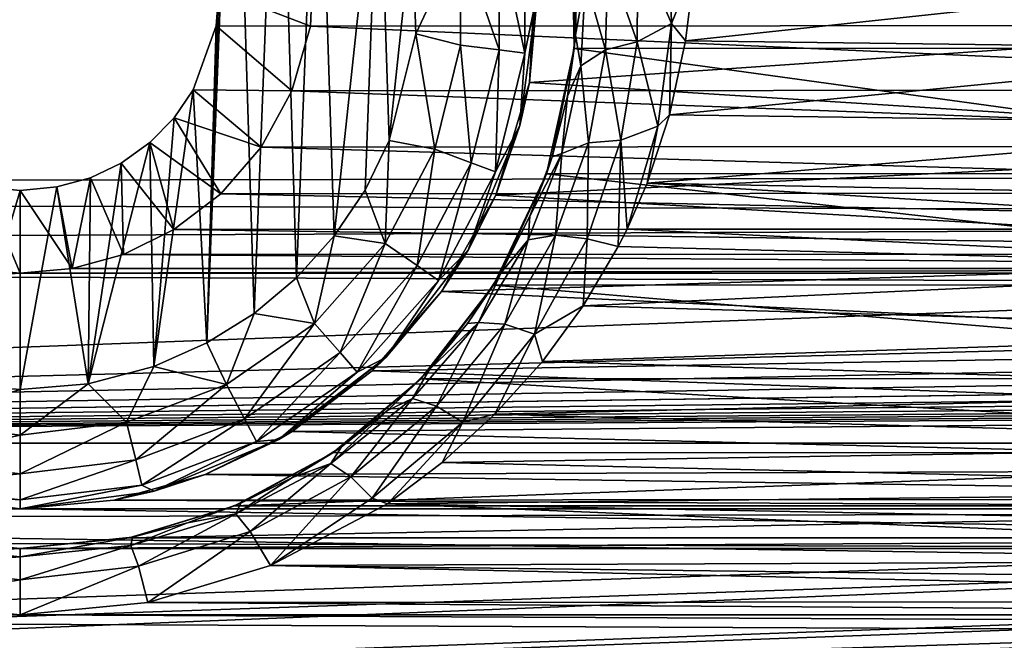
# Model space of a CAD drawing. Header units: metres. Extents: x -95 to 103, y -12 to 12.
# Tile 94 of 256: x -79.2 to -76.73, y 5.51 to 7.07. Entities that reach past the tile are written whole.
import ezdxf

# ---------------------------------------------------------------- set-up
doc = ezdxf.new("R2010")
doc.units = ezdxf.units.M
doc.layers.add('solid_P74500', color=7, linetype='CONTINUOUS')
doc.layers.add('solid_P74500_01', color=7, linetype='CONTINUOUS')

msp = doc.modelspace()

# ---------------------------------------------------------------- linework, layer by layer
at = {"layer": 'solid_P74500'}
for points in [[(-12.2, 5.05, 0.5), (-11.7, 9.776363, 0.5), (-88, 9.776363, 0.5)], [(-12.2, 5.05, 0.5), (-88, 9.776363, 0.5), (-88, 5.05, 0.5)], [(-78.663017, 7.983215, -11.8), (-78.731499, 6.257416, -11.8), (-78.700722, 7.142048, -11.8)], [(-78.663017, 7.983215, -11.8), (-78.611977, 6.331459, -11.8), (-78.731499, 6.257416, -11.8)], [(-78.663017, 7.983215, -11.8), (-78.550758, 7.900564, -11.8), (-78.611977, 6.331459, -11.8)], [(-78.550758, 7.900564, -11.8), (-78.505363, 6.420703, -11.8), (-78.611977, 6.331459, -11.8)], [(-78.550758, 7.900564, -11.8), (-78.451889, 7.80319, -11.8), (-78.505363, 6.420703, -11.8)], [(-78.451889, 7.80319, -11.8), (-78.411118, 6.52597, -11.8), (-78.505363, 6.420703, -11.8)], [(-78.451889, 7.80319, -11.8), (-78.298904, 7.573346, -11.8), (-78.411118, 6.52597, -11.8)], [(-84.20311, 5.444916, -1.8), (-85.675003, 7.792304, -1.8), (-14.325, 7.792304, -1.8)], [(-83.957001, 5.406663, -1.8), (-84.20311, 5.444916, -1.8), (-14.325, 7.792304, -1.8)], [(-83.736336, 5.295372, -1.8), (-83.957001, 5.406663, -1.8), (-14.325, 7.792304, -1.8)], [(-83.736336, 5.295372, -1.8), (-14.325, 7.792304, -1.8), (-79.20311, 5.444916, -1.8)], [(-78.957001, 5.406663, -1.8), (-79.20311, 5.444916, -1.8), (-14.325, 7.792304, -1.8)], [(-78.736336, 5.295372, -1.8), (-78.957001, 5.406663, -1.8), (-14.325, 7.792304, -1.8)], [(-78.736336, 5.295372, -1.8), (-14.325, 7.792304, -1.8), (-74.20311, 5.444916, -1.8)], [(92.5, 6.975814, 10.372194), (92.5, 7.752533, 9.805175), (-94.018356, 7.447287, 10.039319)], [(-78.298904, 7.573346, -11.8), (-78.333122, 6.641509, -11.8), (-78.411118, 6.52597, -11.8)], [(-78.298904, 7.573346, -11.8), (-78.272682, 6.76642, -11.8), (-78.333122, 6.641509, -11.8)], [(-78.298904, 7.573346, -11.8), (-78.214638, 7.310327, -11.8), (-78.272682, 6.76642, -11.8)], [(92.5, 6.975814, 10.372194), (-94.018356, 7.447287, 10.039319), (-94.018356, 6.639937, 10.59062)], [(-75.592743, 6.998838, -9.125035), (-75.586349, 7.334234, -8.857709), (-77.813553, 7.333337, -8.858451)], [(-75.592743, 6.998838, -9.125035), (-77.813553, 7.333337, -8.858451), (-77.807381, 6.99762, -9.125969)], [(-77.80423, 7.031255, -9.986495), (-77.807381, 6.99762, -9.125969), (-77.813553, 7.333337, -8.858451)], [(-77.80423, 7.031255, -9.986495), (-77.813553, 7.333337, -8.858451), (-77.800697, 7.184258, -9.852427)], [(-78.214638, 7.310327, -11.8), (-78.205719, 7.034285, -11.8), (-78.272682, 6.76642, -11.8)], [(-78.093323, 7.274375, -11.777164), (-78.205719, 7.034285, -11.8), (-78.214638, 7.310327, -11.8)], [(-77.64769, 7.256926, -10.13025), (-77.569382, 7.310532, -10.129299), (-77.563194, 7.059873, -10.311363)], [(-77.569382, 7.310532, -10.129299), (-77.504425, 7.205236, -10.21443), (-77.563194, 7.059873, -10.311363)], [(-77.99662, 7.286117, -11.712049), (-77.99662, 6.993884, -11.712049), (-78.093323, 7.274375, -11.777164)], [(-77.93206, 7.293956, -11.614588), (-77.93206, 6.986044, -11.614588), (-77.99662, 7.286117, -11.712049)], [(-77.93206, 6.986044, -11.614588), (-77.99662, 6.993884, -11.712049), (-77.99662, 7.286117, -11.712049)], [(-77.900002, 7.14, -11.5), (-77.93206, 6.986044, -11.614588), (-77.93206, 7.293956, -11.614588)], [(-78.093323, 7.274375, -11.777164), (-78.093323, 7.005625, -11.777164), (-78.205719, 7.034285, -11.8)], [(-77.99662, 6.993884, -11.712049), (-78.093323, 7.005625, -11.777164), (-78.093323, 7.274375, -11.777164)], [(-77.723167, 7.222837, -10.080328), (-77.64769, 7.256926, -10.13025), (-77.649017, 7.014533, -10.313454)], [(-77.649017, 7.014533, -10.313454), (-77.64769, 7.256926, -10.13025), (-77.563194, 7.059873, -10.311363)], [(-78.700722, 7.142048, -11.8), (-78.470741, 7.053593, -5.092822), (-78.462601, 7.234941, -4.831732)], [(-74.929634, 7.055848, -5.089697), (-78.462601, 7.234941, -4.831732), (-78.470741, 7.053593, -5.092822)], [(-74.929634, 7.055848, -5.089697), (-74.937241, 7.236759, -4.829008), (-78.462601, 7.234941, -4.831732)], [(-77.920128, 6.912104, -7.087512), (-77.902901, 7.226828, -6.766441), (-75.498337, 7.079858, -6.919943)], [(-77.900002, 7.14, -11.5), (-77.902901, 7.226828, -6.766441), (-77.920128, 6.912104, -7.087512)], [(-77.723167, 7.222837, -10.080328), (-77.728493, 6.993838, -10.262398), (-77.779144, 7.171193, -10.006481)], [(-77.723167, 7.222837, -10.080328), (-77.649017, 7.014533, -10.313454), (-77.728493, 6.993838, -10.262398)], [(-77.563194, 7.059873, -10.311363), (-77.504425, 7.205236, -10.21443), (-77.527473, 7.01674, -10.344823)], [(-75.89328, 7.193082, -10.222992), (-77.527473, 7.01674, -10.344823), (-77.504425, 7.205236, -10.21443)], [(-77.779144, 7.171193, -10.006481), (-77.80423, 7.031255, -9.986495), (-77.800697, 7.184258, -9.852427)], [(-75.89328, 7.193082, -10.222992), (-75.871651, 6.995722, -10.359048), (-77.527473, 7.01674, -10.344823)], [(-77.779144, 7.171193, -10.006481), (-77.791199, 6.953621, -10.186873), (-77.80423, 7.031255, -9.986495)], [(-77.728493, 6.993838, -10.262398), (-77.791199, 6.953621, -10.186873), (-77.779144, 7.171193, -10.006481)], [(-78.731499, 6.257416, -11.8), (-78.707512, 7.05461, -11.8), (-78.700722, 7.142048, -11.8)], [(-78.700722, 7.142048, -11.8), (-78.707512, 7.05461, -11.8), (-78.470741, 7.053593, -5.092822)], [(-77.900002, 7.14, -11.5), (-77.920128, 6.912104, -7.087512), (-77.944298, 6.803535, -11.5)], [(-77.900002, 7.14, -11.5), (-77.944298, 6.803535, -11.5), (-77.93206, 6.986044, -11.614588)], [(-77.920128, 6.912104, -7.087512), (-75.498337, 7.079858, -6.919943), (-75.441574, 6.754933, -7.237463)], [(-78.707512, 7.05461, -11.8), (-78.765335, 6.893235, -11.8), (-78.517288, 6.891102, -5.310623)], [(-78.731499, 6.257416, -11.8), (-78.765335, 6.893235, -11.8), (-78.707512, 7.05461, -11.8)], [(-78.707512, 7.05461, -11.8), (-78.517288, 6.891102, -5.310623), (-78.470741, 7.053593, -5.092822)], [(-74.883789, 6.893729, -5.307212), (-74.929634, 7.055848, -5.089697), (-78.470741, 7.053593, -5.092822)], [(-77.649017, 7.014533, -10.313454), (-77.563194, 7.059873, -10.311363), (-77.597374, 6.802377, -10.486115)], [(-77.563194, 7.059873, -10.311363), (-77.568153, 6.830747, -10.468567), (-77.597374, 6.802377, -10.486115)], [(-77.563194, 7.059873, -10.311363), (-77.527473, 7.01674, -10.344823), (-77.568153, 6.830747, -10.468567)], [(-74.883789, 6.893729, -5.307212), (-78.470741, 7.053593, -5.092822), (-78.517288, 6.891102, -5.310623)], [(-78.157639, 6.744685, -11.777164), (-78.272682, 6.76642, -11.8), (-78.205719, 7.034285, -11.8)], [(-78.093323, 7.005625, -11.777164), (-78.157639, 6.744685, -11.777164), (-78.205719, 7.034285, -11.8)], [(-77.824829, 6.877517, -10.115171), (-77.807381, 6.99762, -9.125969), (-77.80423, 7.031255, -9.986495)], [(-77.791199, 6.953621, -10.186873), (-77.824829, 6.877517, -10.115171), (-77.80423, 7.031255, -9.986495)], [(-78.066559, 6.710143, -11.712049), (-78.157639, 6.744685, -11.777164), (-78.093323, 7.005625, -11.777164)], [(-77.99662, 6.993884, -11.712049), (-78.066559, 6.710143, -11.712049), (-78.093323, 7.005625, -11.777164)], [(-77.728493, 6.993838, -10.262398), (-77.649017, 7.014533, -10.313454), (-77.690285, 6.766607, -10.488468)], [(-77.690285, 6.766607, -10.488468), (-77.649017, 7.014533, -10.313454), (-77.597374, 6.802377, -10.486115)], [(-75.871651, 6.995722, -10.359048), (-77.568153, 6.830747, -10.468567), (-77.527473, 7.01674, -10.344823)], [(-78.005745, 6.687079, -11.614588), (-78.066559, 6.710143, -11.712049), (-77.99662, 6.993884, -11.712049)], [(-77.93206, 6.986044, -11.614588), (-78.005745, 6.687079, -11.614588), (-77.99662, 6.993884, -11.712049)], [(-77.944298, 6.803535, -11.5), (-78.005745, 6.687079, -11.614588), (-77.93206, 6.986044, -11.614588)], [(-75.523224, 6.683096, -9.358751), (-77.807381, 6.99762, -9.125969), (-77.877129, 6.682053, -9.359496)], [(-77.862862, 6.725197, -10.235952), (-77.877129, 6.682053, -9.359496), (-77.807381, 6.99762, -9.125969)], [(-77.862862, 6.725197, -10.235952), (-77.807381, 6.99762, -9.125969), (-77.824829, 6.877517, -10.115171)], [(-75.523224, 6.683096, -9.358751), (-75.592743, 6.998838, -9.125035), (-77.807381, 6.99762, -9.125969)], [(-77.728493, 6.993838, -10.262398), (-77.771286, 6.760592, -10.435995), (-77.791199, 6.953621, -10.186873)], [(-77.728493, 6.993838, -10.262398), (-77.690285, 6.766607, -10.488468), (-77.771286, 6.760592, -10.435995)], [(-75.871651, 6.995722, -10.359048), (-75.826172, 6.807505, -10.483696), (-77.568153, 6.830747, -10.468567)], [(92.5, 6.152128, 10.880493), (92.5, 6.975814, 10.372194), (-94.018356, 6.639937, 10.59062)], [(-77.791199, 6.953621, -10.186873), (-77.838409, 6.733699, -10.358377), (-77.824829, 6.877517, -10.115171)], [(-77.771286, 6.760592, -10.435995), (-77.838409, 6.733699, -10.358377), (-77.791199, 6.953621, -10.186873)], [(-78.004631, 6.629024, -7.352973), (-77.920128, 6.912104, -7.087512), (-75.441574, 6.754933, -7.237463)], [(-77.944298, 6.803535, -11.5), (-77.920128, 6.912104, -7.087512), (-78.004631, 6.629024, -7.352973)], [(-78.864319, 6.198026, -11.8), (-78.813553, 6.822836, -11.8), (-78.765335, 6.893235, -11.8)], [(-78.731499, 6.257416, -11.8), (-78.864319, 6.198026, -11.8), (-78.765335, 6.893235, -11.8)], [(-78.765335, 6.893235, -11.8), (-78.813553, 6.822836, -11.8), (-78.59462, 6.74956, -5.489393)], [(-78.765335, 6.893235, -11.8), (-78.59462, 6.74956, -5.489393), (-78.517288, 6.891102, -5.310623)], [(-74.807297, 6.752329, -5.485987), (-78.517288, 6.891102, -5.310623), (-78.59462, 6.74956, -5.489393)], [(-74.807297, 6.752329, -5.485987), (-74.883789, 6.893729, -5.307212), (-78.517288, 6.891102, -5.310623)], [(-77.838409, 6.733699, -10.358377), (-77.862862, 6.725197, -10.235952), (-77.824829, 6.877517, -10.115171)], [(-78.813553, 6.822836, -11.8), (-78.87468, 6.760879, -11.8), (-78.696159, 6.632159, -5.630672)], [(-78.864319, 6.198026, -11.8), (-78.87468, 6.760879, -11.8), (-78.813553, 6.822836, -11.8)], [(-78.813553, 6.822836, -11.8), (-78.696159, 6.632159, -5.630672), (-78.59462, 6.74956, -5.489393)], [(-75.826172, 6.807505, -10.483696), (-77.62426, 6.65851, -10.578953), (-77.568153, 6.830747, -10.468567)], [(-77.597374, 6.802377, -10.486115), (-77.568153, 6.830747, -10.468567), (-77.62426, 6.65851, -10.578953)], [(-75.826172, 6.807505, -10.483696), (-75.758583, 6.622798, -10.601346), (-77.62426, 6.65851, -10.578953)], [(-77.944298, 6.803535, -11.5), (-78.004631, 6.629024, -7.352973), (-78.074165, 6.49, -11.5)], [(-77.944298, 6.803535, -11.5), (-78.074165, 6.49, -11.5), (-78.005745, 6.687079, -11.614588)], [(-77.690285, 6.766607, -10.488468), (-77.597374, 6.802377, -10.486115), (-77.674744, 6.542895, -10.650846)], [(-77.597374, 6.802377, -10.486115), (-77.62426, 6.65851, -10.578953), (-77.674744, 6.542895, -10.650846)], [(-79.029671, 6.154617, -11.8), (-78.946198, 6.709256, -11.8), (-78.87468, 6.760879, -11.8)], [(-78.864319, 6.198026, -11.8), (-79.029671, 6.154617, -11.8), (-78.87468, 6.760879, -11.8)], [(-78.87468, 6.760879, -11.8), (-78.946198, 6.709256, -11.8), (-78.81414, 6.541955, -5.735227)], [(-78.87468, 6.760879, -11.8), (-78.81414, 6.541955, -5.735227), (-78.696159, 6.632159, -5.630672)], [(-78.282532, 6.506719, -11.777164), (-78.333122, 6.641509, -11.8), (-78.272682, 6.76642, -11.8)], [(-78.157639, 6.744685, -11.777164), (-78.282532, 6.506719, -11.777164), (-78.272682, 6.76642, -11.8)], [(-77.771286, 6.760592, -10.435995), (-77.775269, 6.518895, -10.652001), (-77.854851, 6.528449, -10.597903)], [(-77.771286, 6.760592, -10.435995), (-77.854851, 6.528449, -10.597903), (-77.838409, 6.733699, -10.358377)], [(-77.775269, 6.518895, -10.652001), (-77.690285, 6.766607, -10.488468), (-77.696739, 6.499281, -10.677516)], [(-77.771286, 6.760592, -10.435995), (-77.690285, 6.766607, -10.488468), (-77.775269, 6.518895, -10.652001)], [(-77.690285, 6.766607, -10.488468), (-77.674744, 6.542895, -10.650846), (-77.696739, 6.499281, -10.677516)], [(-74.706543, 6.634699, -5.627678), (-78.59462, 6.74956, -5.489393), (-78.696159, 6.632159, -5.630672)], [(-74.706543, 6.634699, -5.627678), (-74.807297, 6.752329, -5.485987), (-78.59462, 6.74956, -5.489393)], [(-78.20237, 6.451383, -11.712049), (-78.282532, 6.506719, -11.777164), (-78.157639, 6.744685, -11.777164)], [(-78.066559, 6.710143, -11.712049), (-78.20237, 6.451383, -11.712049), (-78.157639, 6.744685, -11.777164)], [(-78.004631, 6.629024, -7.352973), (-75.441574, 6.754933, -7.237463), (-75.316521, 6.474358, -7.489505)], [(-77.838409, 6.733699, -10.358377), (-77.923439, 6.516373, -10.517879), (-77.918823, 6.575562, -10.351501)], [(-77.854851, 6.528449, -10.597903), (-77.923439, 6.516373, -10.517879), (-77.838409, 6.733699, -10.358377)], [(-77.838409, 6.733699, -10.358377), (-77.918823, 6.575562, -10.351501), (-77.862862, 6.725197, -10.235952)], [(-79.029671, 6.154617, -11.8), (-79.023689, 6.672484, -11.8), (-78.946198, 6.709256, -11.8)], [(-78.946198, 6.709256, -11.8), (-79.023689, 6.672484, -11.8), (-78.940697, 6.47981, -5.805347)], [(-78.946198, 6.709256, -11.8), (-78.940697, 6.47981, -5.805347), (-78.81414, 6.541955, -5.735227)], [(-78.148842, 6.414437, -11.614588), (-78.20237, 6.451383, -11.712049), (-78.066559, 6.710143, -11.712049)], [(-78.005745, 6.687079, -11.614588), (-78.148842, 6.414437, -11.614588), (-78.066559, 6.710143, -11.712049)], [(-77.918823, 6.575562, -10.351501), (-77.877129, 6.682053, -9.359496), (-77.862862, 6.725197, -10.235952)], [(-78.074165, 6.49, -11.5), (-78.148842, 6.414437, -11.614588), (-78.005745, 6.687079, -11.614588)], [(-79.023689, 6.672484, -11.8), (-79.10817, 6.649518, -11.8), (-79.070061, 6.444089, -5.844973)], [(-79.029671, 6.154617, -11.8), (-79.10817, 6.649518, -11.8), (-79.023689, 6.672484, -11.8)], [(-79.023689, 6.672484, -11.8), (-79.070061, 6.444089, -5.844973), (-78.940697, 6.47981, -5.805347)], [(-75.390419, 6.403175, -9.552453), (-77.877129, 6.682053, -9.359496), (-78.010277, 6.402062, -9.553198)], [(-77.990799, 6.434424, -10.457341), (-78.010277, 6.402062, -9.553198), (-77.877129, 6.682053, -9.359496)], [(-77.990799, 6.434424, -10.457341), (-77.877129, 6.682053, -9.359496), (-77.918823, 6.575562, -10.351501)], [(-75.390419, 6.403175, -9.552453), (-75.523224, 6.683096, -9.358751), (-77.877129, 6.682053, -9.359496)], [(-75.722321, 6.543038, -10.650759), (-77.674744, 6.542895, -10.650846), (-77.62426, 6.65851, -10.578953)], [(-75.758583, 6.622798, -10.601346), (-75.722321, 6.543038, -10.650759), (-77.62426, 6.65851, -10.578953)], [(92.5, 6.152128, 10.880493), (-94.018356, 6.639937, 10.59062), (-94.018356, 5.791973, 11.077141)], [(-79.345047, 6.15136, -11.8), (-79.291313, 6.649474, -11.8), (-79.199997, 6.64, -11.8)], [(-79.345047, 6.15136, -11.8), (-79.199997, 6.64, -11.8), (-79.199997, 6.14, -11.8)], [(-79.291313, 6.649474, -11.8), (-79.331429, 6.444363, -5.844672), (-79.199997, 6.432491, -5.857735)], [(-79.199997, 6.64, -11.8), (-79.291313, 6.649474, -11.8), (-79.199997, 6.432491, -5.857735)], [(-79.10817, 6.649518, -11.8), (-79.199997, 6.64, -11.8), (-79.070061, 6.444089, -5.844973)], [(-79.199997, 6.14, -11.8), (-79.199997, 6.64, -11.8), (-79.10817, 6.649518, -11.8)], [(-79.029671, 6.154617, -11.8), (-79.199997, 6.14, -11.8), (-79.10817, 6.649518, -11.8)], [(-79.199997, 6.64, -11.8), (-79.199997, 6.432491, -5.857735), (-79.070061, 6.444089, -5.844973)], [(-74.588951, 6.543865, -5.733047), (-74.706543, 6.634699, -5.627678), (-78.696159, 6.632159, -5.630672)], [(-78.282532, 6.506719, -11.777164), (-78.411118, 6.52597, -11.8), (-78.333122, 6.641509, -11.8)], [(-74.588951, 6.543865, -5.733047), (-78.696159, 6.632159, -5.630672), (-78.81414, 6.541955, -5.735227)], [(-78.140915, 6.386121, -7.564914), (-78.004631, 6.629024, -7.352973), (-75.316521, 6.474358, -7.489505)], [(-78.074165, 6.49, -11.5), (-78.004631, 6.629024, -7.352973), (-78.140915, 6.386121, -7.564914)], [(-77.923439, 6.516373, -10.517879), (-77.990799, 6.434424, -10.457341), (-77.918823, 6.575562, -10.351501)], [(-74.462196, 6.480899, -5.804132), (-78.81414, 6.541955, -5.735227), (-78.940697, 6.47981, -5.805347)], [(-74.462196, 6.480899, -5.804132), (-74.588951, 6.543865, -5.733047), (-78.81414, 6.541955, -5.735227)], [(-75.672836, 6.447643, -10.708777), (-77.696739, 6.499281, -10.677516), (-77.674744, 6.542895, -10.650846)], [(-75.722321, 6.543038, -10.650759), (-75.672836, 6.447643, -10.708777), (-77.674744, 6.542895, -10.650846)], [(-78.460747, 6.305556, -11.777164), (-78.505363, 6.420703, -11.8), (-78.411118, 6.52597, -11.8)], [(-78.282532, 6.506719, -11.777164), (-78.460747, 6.305556, -11.777164), (-78.411118, 6.52597, -11.8)], [(-77.923439, 6.516373, -10.517879), (-78.048523, 6.308198, -10.661965), (-77.990799, 6.434424, -10.457341)], [(-77.982048, 6.30462, -10.744555), (-78.048523, 6.308198, -10.661965), (-77.923439, 6.516373, -10.517879)], [(-77.854851, 6.528449, -10.597903), (-77.907303, 6.279213, -10.800389), (-77.982048, 6.30462, -10.744555)], [(-77.854851, 6.528449, -10.597903), (-77.982048, 6.30462, -10.744555), (-77.923439, 6.516373, -10.517879)], [(-77.854851, 6.528449, -10.597903), (-77.775269, 6.518895, -10.652001), (-77.907303, 6.279213, -10.800389)], [(-77.907303, 6.279213, -10.800389), (-77.775269, 6.518895, -10.652001), (-77.784813, 6.350398, -10.766728)], [(-77.775269, 6.518895, -10.652001), (-77.696739, 6.499281, -10.677516), (-77.784813, 6.350398, -10.766728)], [(-78.396156, 6.232644, -11.712049), (-78.460747, 6.305556, -11.777164), (-78.282532, 6.506719, -11.777164)], [(-78.20237, 6.451383, -11.712049), (-78.396156, 6.232644, -11.712049), (-78.282532, 6.506719, -11.777164)], [(-78.074165, 6.49, -11.5), (-78.140915, 6.386121, -7.564914), (-78.280762, 6.220761, -11.5)], [(-78.074165, 6.49, -11.5), (-78.280762, 6.220761, -11.5), (-78.148842, 6.414437, -11.614588)], [(-75.672836, 6.447643, -10.708777), (-77.784813, 6.350398, -10.766728), (-77.696739, 6.499281, -10.677516)], [(-74.331429, 6.444363, -5.844672), (-78.940697, 6.47981, -5.805347), (-79.070061, 6.444089, -5.844973)], [(-74.331429, 6.444363, -5.844672), (-74.462196, 6.480899, -5.804132), (-78.940697, 6.47981, -5.805347)], [(-78.140915, 6.386121, -7.564914), (-75.316521, 6.474358, -7.489505), (-75.141518, 6.243505, -7.68301)], [(-79.199997, 6.432491, -5.857735), (-79.331429, 6.444363, -5.844672), (-84.199997, 6.432491, -5.857735)], [(-74.331429, 6.444363, -5.844672), (-79.070061, 6.444089, -5.844973), (-79.199997, 6.432491, -5.857735)], [(-74.199997, 6.432491, -5.857735), (-74.331429, 6.444363, -5.844672), (-79.199997, 6.432491, -5.857735)], [(-78.353027, 6.183962, -11.614588), (-78.396156, 6.232644, -11.712049), (-78.20237, 6.451383, -11.712049)], [(-78.148842, 6.414437, -11.614588), (-78.353027, 6.183962, -11.614588), (-78.20237, 6.451383, -11.712049)], [(-75.672836, 6.447643, -10.708777), (-75.570908, 6.286667, -10.804065), (-77.784813, 6.350398, -10.766728)], [(-19.200001, 6.432491, -5.857735), (-85.675003, 6.005326, -6.294441), (-14.325, 6.005424, -6.294348)], [(-79.199997, 6.432491, -5.857735), (-84.199997, 6.432491, -5.857735), (-85.675003, 6.005326, -6.294441)], [(-74.199997, 6.432491, -5.857735), (-79.199997, 6.432491, -5.857735), (-85.675003, 6.005326, -6.294441)], [(-69.199997, 6.432491, -5.857735), (-74.199997, 6.432491, -5.857735), (-85.675003, 6.005326, -6.294441)], [(-64.199997, 6.432491, -5.857735), (-69.199997, 6.432491, -5.857735), (-85.675003, 6.005326, -6.294441)], [(-59.200001, 6.432491, -5.857735), (-64.199997, 6.432491, -5.857735), (-85.675003, 6.005326, -6.294441)], [(-54.200001, 6.432491, -5.857735), (-59.200001, 6.432491, -5.857735), (-85.675003, 6.005326, -6.294441)], [(-49.200001, 6.432491, -5.857735), (-54.200001, 6.432491, -5.857735), (-85.675003, 6.005326, -6.294441)], [(-44.200001, 6.432491, -5.857735), (-49.200001, 6.432491, -5.857735), (-85.675003, 6.005326, -6.294441)], [(-39.200001, 6.432491, -5.857735), (-44.200001, 6.432491, -5.857735), (-85.675003, 6.005326, -6.294441)], [(-34.200001, 6.432491, -5.857735), (-39.200001, 6.432491, -5.857735), (-85.675003, 6.005326, -6.294441)], [(-29.200001, 6.432491, -5.857735), (-34.200001, 6.432491, -5.857735), (-85.675003, 6.005326, -6.294441)], [(-24.200001, 6.432491, -5.857735), (-29.200001, 6.432491, -5.857735), (-85.675003, 6.005326, -6.294441)], [(-19.200001, 6.432491, -5.857735), (-24.200001, 6.432491, -5.857735), (-85.675003, 6.005326, -6.294441)], [(-78.460747, 6.305556, -11.777164), (-78.611977, 6.331459, -11.8), (-78.505363, 6.420703, -11.8)], [(-78.280762, 6.220761, -11.5), (-78.353027, 6.183962, -11.614588), (-78.148842, 6.414437, -11.614588)], [(-78.075401, 6.306167, -10.549652), (-78.010277, 6.402062, -9.553198), (-77.990799, 6.434424, -10.457341)], [(-78.048523, 6.308198, -10.661965), (-78.075401, 6.306167, -10.549652), (-77.990799, 6.434424, -10.457341)], [(-78.315552, 6.187242, -7.728406), (-78.140915, 6.386121, -7.564914), (-75.141518, 6.243505, -7.68301)], [(-78.280762, 6.220761, -11.5), (-78.140915, 6.386121, -7.564914), (-78.315552, 6.187242, -7.728406)], [(-75.206978, 6.167262, -9.706435), (-78.010277, 6.402062, -9.553198), (-78.193436, 6.16685, -9.706697)], [(-78.171158, 6.190532, -10.629889), (-78.193436, 6.16685, -9.706697), (-78.010277, 6.402062, -9.553198)], [(-78.171158, 6.190532, -10.629889), (-78.010277, 6.402062, -9.553198), (-78.075401, 6.306167, -10.549652)], [(-75.206978, 6.167262, -9.706435), (-75.390419, 6.403175, -9.552453), (-78.010277, 6.402062, -9.553198)], [(-77.907303, 6.279213, -10.800389), (-77.784813, 6.350398, -10.766728), (-77.887215, 6.210558, -10.847994)], [(-75.570908, 6.286667, -10.804065), (-77.887215, 6.210558, -10.847994), (-77.784813, 6.350398, -10.766728)], [(-78.681923, 6.152889, -11.777164), (-78.731499, 6.257416, -11.8), (-78.611977, 6.331459, -11.8)], [(-78.460747, 6.305556, -11.777164), (-78.681923, 6.152889, -11.777164), (-78.611977, 6.331459, -11.8)], [(-78.636658, 6.066637, -11.712049), (-78.681923, 6.152889, -11.777164), (-78.460747, 6.305556, -11.777164)], [(-78.396156, 6.232644, -11.712049), (-78.636658, 6.066637, -11.712049), (-78.460747, 6.305556, -11.777164)], [(-78.048523, 6.308198, -10.661965), (-78.214218, 6.117478, -10.786961), (-78.171158, 6.190532, -10.629889)], [(-78.15387, 6.09837, -10.872088), (-78.214218, 6.117478, -10.786961), (-78.048523, 6.308198, -10.661965)], [(-78.048523, 6.308198, -10.661965), (-78.171158, 6.190532, -10.629889), (-78.075401, 6.306167, -10.549652)], [(-77.982048, 6.30462, -10.744555), (-78.15387, 6.09837, -10.872088), (-78.048523, 6.308198, -10.661965)], [(-77.982048, 6.30462, -10.744555), (-78.087662, 6.057676, -10.929638), (-78.15387, 6.09837, -10.872088)], [(-77.982048, 6.30462, -10.744555), (-77.907303, 6.279213, -10.800389), (-78.087662, 6.057676, -10.929638)], [(-78.087662, 6.057676, -10.929638), (-77.907303, 6.279213, -10.800389), (-78.00695, 6.077981, -10.922827)], [(-77.907303, 6.279213, -10.800389), (-77.887215, 6.210558, -10.847994), (-78.00695, 6.077981, -10.922827)], [(-75.570908, 6.286667, -10.804065), (-75.449898, 6.137165, -10.889684), (-77.887215, 6.210558, -10.847994)], [(-78.681923, 6.152889, -11.777164), (-78.864319, 6.198026, -11.8), (-78.731499, 6.257416, -11.8)], [(-78.315552, 6.187242, -7.728406), (-75.141518, 6.243505, -7.68301), (-74.931427, 6.065162, -7.824565)], [(-78.60643, 6.009048, -11.614588), (-78.636658, 6.066637, -11.712049), (-78.396156, 6.232644, -11.712049)], [(-78.353027, 6.183962, -11.614588), (-78.60643, 6.009048, -11.614588), (-78.396156, 6.232644, -11.712049)], [(-78.280762, 6.220761, -11.5), (-78.516594, 6.034126, -7.848543), (-78.550003, 6.014167, -11.5)], [(-78.280762, 6.220761, -11.5), (-78.550003, 6.014167, -11.5), (-78.353027, 6.183962, -11.614588)], [(-78.280762, 6.220761, -11.5), (-78.315552, 6.187242, -7.728406), (-78.516594, 6.034126, -7.848543)], [(-78.933212, 6.057589, -11.777164), (-79.029671, 6.154617, -11.8), (-78.864319, 6.198026, -11.8)], [(-78.681923, 6.152889, -11.777164), (-78.933212, 6.057589, -11.777164), (-78.864319, 6.198026, -11.8)], [(-78.277184, 6.087188, -10.699494), (-78.193436, 6.16685, -9.706697), (-78.171158, 6.190532, -10.629889)], [(-78.214218, 6.117478, -10.786961), (-78.277184, 6.087188, -10.699494), (-78.171158, 6.190532, -10.629889)], [(-75.449898, 6.137165, -10.889684), (-78.00695, 6.077981, -10.922827), (-77.887215, 6.210558, -10.847994)], [(-78.550003, 6.014167, -11.5), (-78.60643, 6.009048, -11.614588), (-78.353027, 6.183962, -11.614588)], [(-78.516594, 6.034126, -7.848543), (-78.315552, 6.187242, -7.728406), (-74.931427, 6.065162, -7.824565)], [(-74.985962, 5.981413, -9.822051), (-78.193436, 6.16685, -9.706697), (-78.414436, 5.981127, -9.822226)], [(-78.392708, 5.996201, -10.759497), (-78.414436, 5.981127, -9.822226), (-78.193436, 6.16685, -9.706697)], [(-78.392708, 5.996201, -10.759497), (-78.193436, 6.16685, -9.706697), (-78.277184, 6.087188, -10.699494)], [(-74.985962, 5.981413, -9.822051), (-75.206978, 6.167262, -9.706435), (-78.193436, 6.16685, -9.706697)], [(92.5, 5.292573, 11.32415), (92.5, 6.152128, 10.880493), (-94.018356, 5.791973, 11.077141)], [(-79.345047, 6.15136, -11.8), (-79.199997, 6.14, -11.8), (-79.466789, 6.057589, -11.777164)], [(-79.199997, 6.14, -11.8), (-79.199997, 6.025195, -11.777164), (-79.466789, 6.057589, -11.777164)], [(-79.029671, 6.154617, -11.8), (-79.199997, 6.025195, -11.777164), (-79.199997, 6.14, -11.8)], [(-78.933212, 6.057589, -11.777164), (-79.199997, 6.025195, -11.777164), (-79.029671, 6.154617, -11.8)], [(-78.909897, 5.963009, -11.712049), (-78.933212, 6.057589, -11.777164), (-78.681923, 6.152889, -11.777164)], [(-78.636658, 6.066637, -11.712049), (-78.909897, 5.963009, -11.712049), (-78.681923, 6.152889, -11.777164)], [(-78.214218, 6.117478, -10.786961), (-78.419083, 5.95398, -10.889031), (-78.277184, 6.087188, -10.699494)], [(-78.369057, 5.920702, -10.976445), (-78.419083, 5.95398, -10.889031), (-78.214218, 6.117478, -10.786961)], [(-78.15387, 6.09837, -10.872088), (-78.369057, 5.920702, -10.976445), (-78.214218, 6.117478, -10.786961)], [(-75.449898, 6.137165, -10.889684), (-75.315681, 6.002634, -10.964415), (-78.00695, 6.077981, -10.922827)], [(-78.15387, 6.09837, -10.872088), (-78.315178, 5.866352, -11.035541), (-78.369057, 5.920702, -10.976445)], [(-78.15387, 6.09837, -10.872088), (-78.087662, 6.057676, -10.929638), (-78.315178, 5.866352, -11.035541)], [(-78.894333, 5.899861, -11.614588), (-78.909897, 5.963009, -11.712049), (-78.636658, 6.066637, -11.712049)], [(-78.60643, 6.009048, -11.614588), (-78.894333, 5.899861, -11.614588), (-78.636658, 6.066637, -11.712049)], [(-78.516594, 6.034126, -7.848543), (-74.931427, 6.065162, -7.824565), (-74.699005, 5.939589, -7.920308)], [(-78.419083, 5.95398, -10.889031), (-78.392708, 5.996201, -10.759497), (-78.277184, 6.087188, -10.699494)], [(-75.315681, 6.002634, -10.964415), (-78.139343, 5.956829, -10.989367), (-78.00695, 6.077981, -10.922827)], [(-78.087662, 6.057676, -10.929638), (-78.00695, 6.077981, -10.922827), (-78.139343, 5.956829, -10.989367)], [(-79.490105, 5.963009, -11.712049), (-79.466789, 6.057589, -11.777164), (-79.199997, 6.025195, -11.777164)], [(-78.933212, 6.057589, -11.777164), (-79.199997, 5.927784, -11.712049), (-79.199997, 6.025195, -11.777164)], [(-78.909897, 5.963009, -11.712049), (-79.199997, 5.927784, -11.712049), (-78.933212, 6.057589, -11.777164)], [(-78.315178, 5.866352, -11.035541), (-78.087662, 6.057676, -10.929638), (-78.277023, 5.852796, -11.045125)], [(-78.087662, 6.057676, -10.929638), (-78.139343, 5.956829, -10.989367), (-78.277023, 5.852796, -11.045125)], [(-79.490105, 5.963009, -11.712049), (-79.199997, 6.025195, -11.777164), (-79.199997, 5.927784, -11.712049)], [(-78.735298, 5.925894, -7.930546), (-78.516594, 6.034126, -7.848543), (-74.699005, 5.939589, -7.920308)], [(-78.550003, 6.014167, -11.5), (-78.516594, 6.034126, -7.848543), (-78.735298, 5.925894, -7.930546)], [(-84.210907, 5.401012, -6.820489), (-14.325, 6.005424, -6.294348), (-85.675003, 6.005326, -6.294441)], [(-84.210907, 5.401012, -6.820489), (-79.210907, 5.401012, -6.820489), (-14.325, 6.005424, -6.294348)], [(-79.210907, 5.401012, -6.820489), (-74.210907, 5.401012, -6.820489), (-14.325, 6.005424, -6.294348)], [(-78.863533, 5.884296, -11.5), (-78.894333, 5.899861, -11.614588), (-78.60643, 6.009048, -11.614588)], [(-78.550003, 6.014167, -11.5), (-78.735298, 5.925894, -7.930546), (-78.863533, 5.884296, -11.5)], [(-78.550003, 6.014167, -11.5), (-78.863533, 5.884296, -11.5), (-78.60643, 6.009048, -11.614588)], [(-78.515839, 5.918555, -10.809347), (-78.414436, 5.981127, -9.822226), (-78.392708, 5.996201, -10.759497)], [(-78.419083, 5.95398, -10.889031), (-78.515839, 5.918555, -10.809347), (-78.392708, 5.996201, -10.759497)], [(-75.315681, 6.002634, -10.964415), (-75.173981, 5.887128, -11.026864), (-78.139343, 5.956829, -10.989367)], [(-74.985962, 5.981413, -9.822051), (-78.414436, 5.981127, -9.822226), (-78.661926, 5.847542, -9.902336)], [(-74.737991, 5.847512, -9.902353), (-74.985962, 5.981413, -9.822051), (-78.661926, 5.847542, -9.902336)], [(-78.645241, 5.854604, -10.849474), (-78.661926, 5.847542, -9.902336), (-78.414436, 5.981127, -9.822226)], [(-78.645241, 5.854604, -10.849474), (-78.414436, 5.981127, -9.822226), (-78.515839, 5.918555, -10.809347)], [(-79.490105, 5.963009, -11.712049), (-79.199997, 5.927784, -11.712049), (-79.505669, 5.899861, -11.614588)], [(-78.909897, 5.963009, -11.712049), (-79.199997, 5.862746, -11.614588), (-79.199997, 5.927784, -11.712049)], [(-78.894333, 5.899861, -11.614588), (-79.199997, 5.862746, -11.614588), (-78.909897, 5.963009, -11.712049)], [(-78.419083, 5.95398, -10.889031), (-78.657784, 5.827633, -10.964813), (-78.515839, 5.918555, -10.809347)], [(-78.621895, 5.78289, -11.054052), (-78.657784, 5.827633, -10.964813), (-78.419083, 5.95398, -10.889031)], [(-78.369057, 5.920702, -10.976445), (-78.621895, 5.78289, -11.054052), (-78.419083, 5.95398, -10.889031)], [(-75.173981, 5.887128, -11.026864), (-78.277023, 5.852796, -11.045125), (-78.139343, 5.956829, -10.989367)], [(-79.199997, 5.927784, -11.712049), (-79.199997, 5.862746, -11.614588), (-79.505669, 5.899861, -11.614588)], [(-78.964905, 5.861434, -7.978317), (-78.735298, 5.925894, -7.930546), (-74.452805, 5.864826, -7.975827)], [(-78.863533, 5.884296, -11.5), (-78.735298, 5.925894, -7.930546), (-78.964905, 5.861434, -7.978317)], [(-78.735298, 5.925894, -7.930546), (-74.699005, 5.939589, -7.920308), (-74.452805, 5.864826, -7.975827)], [(-78.657784, 5.827633, -10.964813), (-78.645241, 5.854604, -10.849474), (-78.515839, 5.918555, -10.809347)], [(-78.369057, 5.920702, -10.976445), (-78.570908, 5.697461, -11.126048), (-78.621895, 5.78289, -11.054052)], [(-78.369057, 5.920702, -10.976445), (-78.315178, 5.866352, -11.035541), (-78.570908, 5.697461, -11.126048)], [(-79.505669, 5.899861, -11.614588), (-79.199997, 5.862746, -11.614588), (-79.536469, 5.884296, -11.5)], [(-78.894333, 5.899861, -11.614588), (-79.199997, 5.84, -11.5), (-79.199997, 5.862746, -11.614588)], [(-78.863533, 5.884296, -11.5), (-79.199997, 5.84, -11.5), (-78.894333, 5.899861, -11.614588)], [(-79.536469, 5.884296, -11.5), (-79.199997, 5.84, -11.5), (-79.452805, 5.864826, -7.975827)], [(-79.199997, 5.862746, -11.614588), (-79.199997, 5.84, -11.5), (-79.536469, 5.884296, -11.5)], [(-78.863533, 5.884296, -11.5), (-78.964905, 5.861434, -7.978317), (-79.199997, 5.84, -7.994023)], [(-78.863533, 5.884296, -11.5), (-79.199997, 5.84, -7.994023), (-79.199997, 5.84, -11.5)], [(-78.315178, 5.866352, -11.035541), (-78.277023, 5.852796, -11.045125), (-78.570908, 5.697461, -11.126048)], [(-75.173981, 5.887128, -11.026864), (-75.021072, 5.790312, -11.07801), (-78.277023, 5.852796, -11.045125)], [(-84.199997, 5.84, -7.994023), (-83.964905, 5.861434, -7.978317), (-79.199997, 5.84, -7.994023)], [(-83.964905, 5.861434, -7.978317), (-79.452805, 5.864826, -7.975827), (-79.199997, 5.84, -7.994023)], [(-79.199997, 5.84, -11.5), (-79.199997, 5.84, -7.994023), (-79.452805, 5.864826, -7.975827)], [(-79.199997, 5.84, -7.994023), (-78.964905, 5.861434, -7.978317), (-74.199997, 5.84, -7.994023)], [(-78.964905, 5.861434, -7.978317), (-74.452805, 5.864826, -7.975827), (-74.199997, 5.84, -7.994023)], [(-74.737991, 5.847512, -9.902353), (-78.661926, 5.847542, -9.902336), (-78.926712, 5.766949, -9.949488)], [(-78.918297, 5.768634, -10.90291), (-78.926712, 5.766949, -9.949488), (-78.661926, 5.847542, -9.902336)], [(-74.473129, 5.766916, -9.949507), (-74.737991, 5.847512, -9.902353), (-78.926712, 5.766949, -9.949488)], [(-78.918297, 5.768634, -10.90291), (-78.661926, 5.847542, -9.902336), (-78.779884, 5.804521, -10.880659)], [(-78.779884, 5.804521, -10.880659), (-78.661926, 5.847542, -9.902336), (-78.645241, 5.854604, -10.849474)], [(-78.657784, 5.827633, -10.964813), (-78.779884, 5.804521, -10.880659), (-78.645241, 5.854604, -10.849474)], [(-74.860657, 5.711424, -11.118886), (-78.570908, 5.697461, -11.126048), (-78.277023, 5.852796, -11.045125)], [(-75.021072, 5.790312, -11.07801), (-74.860657, 5.711424, -11.118886), (-78.277023, 5.852796, -11.045125)], [(-84.199997, 5.84, -7.994023), (-13, 4.775385, -8.672122), (-87, 4.775385, -8.672122)], [(-84.199997, 5.84, -7.994023), (-79.199997, 5.84, -7.994023), (-13, 4.775385, -8.672122)], [(-79.199997, 5.84, -7.994023), (-74.199997, 5.84, -7.994023), (-13, 4.775385, -8.672122)], [(-78.657784, 5.827633, -10.964813), (-78.922005, 5.747669, -11.01146), (-78.779884, 5.804521, -10.880659)], [(-78.903252, 5.695458, -11.101877), (-78.922005, 5.747669, -11.01146), (-78.657784, 5.827633, -10.964813)], [(-78.621895, 5.78289, -11.054052), (-78.903252, 5.695458, -11.101877), (-78.657784, 5.827633, -10.964813)], [(-78.922005, 5.747669, -11.01146), (-78.918297, 5.768634, -10.90291), (-78.779884, 5.804521, -10.880659)], [(92.5, 5.292573, 11.32415), (-94.018356, 5.791973, 11.077141), (-94.018356, 4.90858, 11.495906)], [(-79.477402, 5.747585, -11.011462), (-79.477287, 5.767735, -10.903591), (-79.200005, 5.74, -10.920001)], [(-79.477287, 5.767735, -10.903591), (-79.473129, 5.766916, -9.949507), (-79.199997, 5.74, -9.965059)], [(-79.200005, 5.74, -10.920001), (-79.477287, 5.767735, -10.903591), (-79.199997, 5.74, -9.965059)], [(-78.918297, 5.768634, -10.90291), (-79.200005, 5.74, -10.920001), (-78.926712, 5.766949, -9.949488)], [(-78.918297, 5.768634, -10.90291), (-79.200005, 5.719, -11.03024), (-79.200005, 5.74, -10.920001)], [(-78.922005, 5.747669, -11.01146), (-79.200005, 5.719, -11.03024), (-78.918297, 5.768634, -10.90291)], [(-78.621895, 5.78289, -11.054052), (-78.879265, 5.604443, -11.173192), (-78.903252, 5.695458, -11.101877)], [(-78.621895, 5.78289, -11.054052), (-78.570908, 5.697461, -11.126048), (-78.879265, 5.604443, -11.173192)], [(-84.200005, 5.74, -9.965059), (-79.199997, 5.74, -9.965059), (-79.473129, 5.766916, -9.949507)], [(-79.477402, 5.747585, -11.011462), (-79.200005, 5.719, -11.03024), (-79.496117, 5.695396, -11.101876)], [(-79.477402, 5.747585, -11.011462), (-79.200005, 5.74, -10.920001), (-79.200005, 5.719, -11.03024)], [(-79.200005, 5.74, -10.920001), (-79.199997, 5.74, -9.965059), (-78.926712, 5.766949, -9.949488)], [(-78.922005, 5.747669, -11.01146), (-79.200005, 5.661711, -11.122106), (-79.200005, 5.719, -11.03024)], [(-78.903252, 5.695458, -11.101877), (-79.200005, 5.661711, -11.122106), (-78.922005, 5.747669, -11.01146)], [(-74.473129, 5.766916, -9.949507), (-78.926712, 5.766949, -9.949488), (-79.199997, 5.74, -9.965059)], [(-74.199997, 5.74, -9.965059), (-74.473129, 5.766916, -9.949507), (-79.199997, 5.74, -9.965059)], [(-74.199997, 5.74, -9.965059), (-79.199997, 5.74, -9.965059), (-92.5, 5.004237, -10.35396)], [(-84.200005, 5.74, -9.965059), (-92.5, 5.004237, -10.35396), (-79.199997, 5.74, -9.965059)], [(-69.199997, 5.74, -9.965059), (-74.199997, 5.74, -9.965059), (-92.5, 5.004237, -10.35396)], [(-64.199997, 5.74, -9.965059), (-69.199997, 5.74, -9.965059), (-92.5, 5.004237, -10.35396)], [(-59.200001, 5.74, -9.965059), (-64.199997, 5.74, -9.965059), (-92.5, 5.004237, -10.35396)], [(-54.200001, 5.74, -9.965059), (-59.200001, 5.74, -9.965059), (-92.5, 5.004237, -10.35396)], [(-49.200001, 5.74, -9.965059), (-54.200001, 5.74, -9.965059), (-92.5, 5.004237, -10.35396)], [(-44.200001, 5.74, -9.965059), (-49.200001, 5.74, -9.965059), (-92.5, 5.004237, -10.35396)], [(-39.200001, 5.74, -9.965059), (-44.200001, 5.74, -9.965059), (-92.5, 5.004237, -10.35396)], [(-34.200001, 5.74, -9.965059), (-39.200001, 5.74, -9.965059), (-92.5, 5.004237, -10.35396)], [(-29.200001, 5.74, -9.965059), (-34.200001, 5.74, -9.965059), (-92.5, 5.004237, -10.35396)], [(-24.200001, 5.74, -9.965059), (-29.200001, 5.74, -9.965059), (-92.5, 5.004237, -10.35396)], [(-19.200001, 5.74, -9.965059), (-24.200001, 5.74, -9.965059), (-92.5, 5.004237, -10.35396)], [(-79.200005, 5.719, -11.03024), (-79.200005, 5.661711, -11.122106), (-79.496117, 5.695396, -11.101876)], [(-79.496117, 5.695396, -11.101876), (-79.200005, 5.661711, -11.122106), (-79.5355, 5.606674, -11.172072)], [(-78.903252, 5.695458, -11.101877), (-79.200005, 5.573798, -11.188511), (-79.200005, 5.661711, -11.122106)], [(-78.903252, 5.695458, -11.101877), (-78.879265, 5.604443, -11.173192), (-79.200005, 5.573798, -11.188511)], [(-74.5355, 5.606674, -11.172072), (-78.879265, 5.604443, -11.173192), (-78.570908, 5.697461, -11.126048)], [(-74.860657, 5.711424, -11.118886), (-74.698776, 5.650163, -11.150142), (-78.570908, 5.697461, -11.126048)], [(-74.698776, 5.650163, -11.150142), (-74.5355, 5.606674, -11.172072), (-78.570908, 5.697461, -11.126048)], [(-79.200005, 5.661711, -11.122106), (-79.200005, 5.573798, -11.188511), (-79.5355, 5.606674, -11.172072)], [(-83.879265, 5.604443, -11.173192), (-79.200005, 5.573798, -11.188511), (-84.200005, 5.573798, -11.188511)], [(-83.879265, 5.604443, -11.173192), (-79.5355, 5.606674, -11.172072), (-79.200005, 5.573798, -11.188511)], [(-74.200005, 5.573798, -11.188511), (-79.200005, 5.573798, -11.188511), (-78.879265, 5.604443, -11.173192)], [(-74.5355, 5.606674, -11.172072), (-74.200005, 5.573798, -11.188511), (-78.879265, 5.604443, -11.173192)], [(-84.200005, 5.573798, -11.188511), (92.5, 4.734525, -11.568391), (-94.018356, 4.765634, -11.555896)], [(-74.200005, 5.573798, -11.188511), (92.5, 4.734525, -11.568391), (-79.200005, 5.573798, -11.188511)]]:
    msp.add_3dface(points, dxfattribs=at)
at = {"layer": 'solid_P74500_01'}
for points in [[(-92.5, 6.467994, 9.508519), (-92.5, 7.788958, 8.459974), (92.5, 7.29035, 8.893468)], [(-92.5, 6.467994, 9.508519), (92.5, 7.29035, 8.893468), (92.5, 5.836015, 9.908373)], [(-92.5, 5.004237, 10.35396), (-92.5, 6.467994, 9.508519), (92.5, 5.836015, 9.908373)], [(-92.5, 5.004237, 10.35396), (92.5, 5.836015, 9.908373), (92.5, 4.24661, 10.687108)], [(-19.200001, 5.74, -9.965059), (-92.5, 5.004237, -10.35396), (92.5, 5.112957, -10.30056)], [(-84.200005, 5.573798, -11.188511), (-79.200005, 5.573798, -11.188511), (92.5, 4.734525, -11.568391)]]:
    msp.add_3dface(points, dxfattribs=at)

doc.saveas('drawing.dxf')
